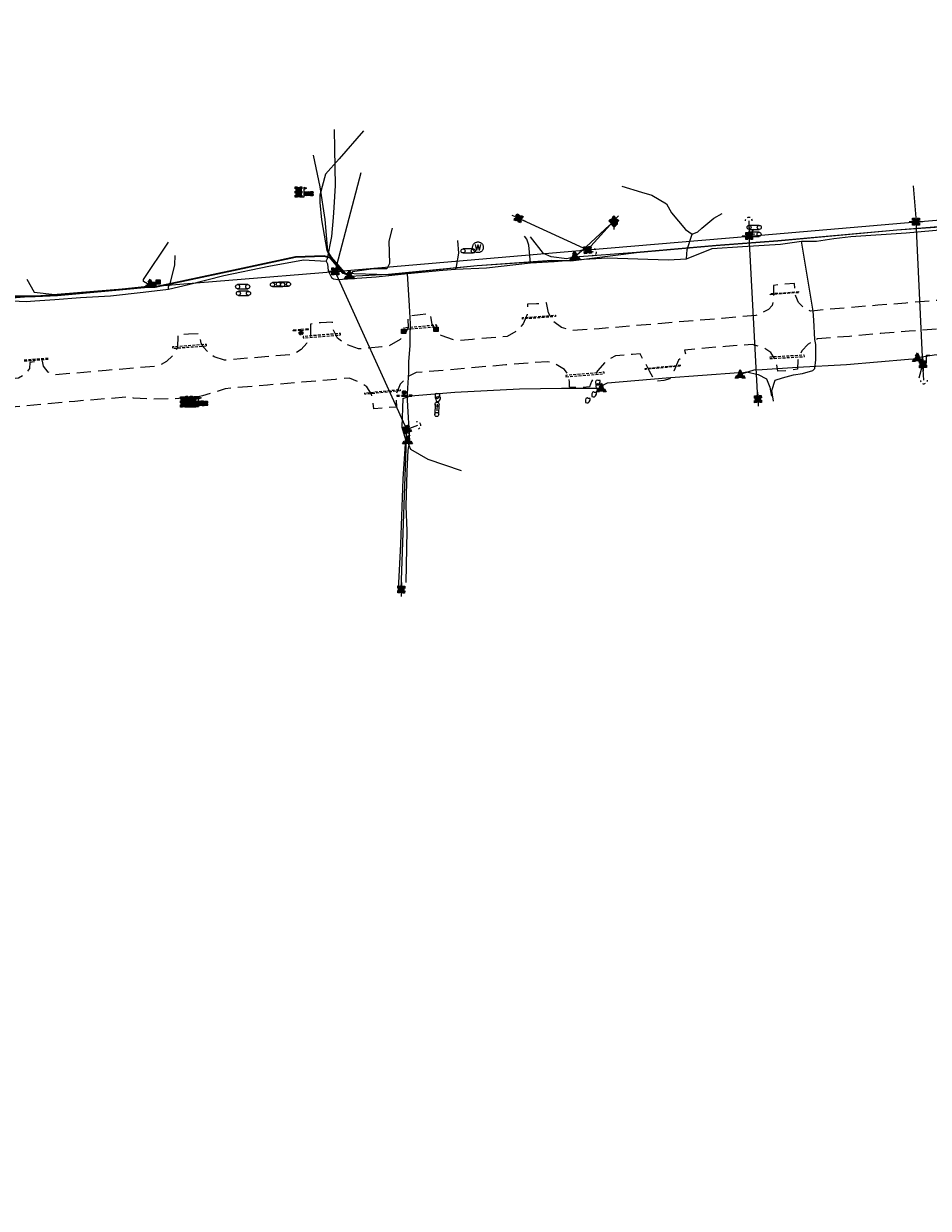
# Model space of a CAD drawing. Extents: x 137717 to 192422, y 75168 to 96003.
# Tile 12 of 36: x 148775 to 150049, y 78604 to 80272. Entities that reach past the tile are written whole.
import ezdxf
from ezdxf.enums import TextEntityAlignment as Align

# ---------------------------------------------------------------- set-up
doc = ezdxf.new("R2010")
doc.units = 0
doc.header["$LTSCALE"] = 80
doc.header["$MEASUREMENT"] = 0
doc.linetypes.add('D05', pattern=[0.075, 0.05, -0.025])
doc.linetypes.add('HIDDEN', pattern=[0.375, 0.25, -0.125])
for name, color, linetype in [('ELIS', 7, 'Continuous'), ('ELUDC', 2, 'D05'), ('ELUE', 13, 'ELEC-UG'), ('ELUEO', 1, 'OE'), ('ELUFO', 30, 'FO'), ('ELUG', 52, 'GAS'), ('ELUT', 4, 'UT'), ('ELYSC', 181, 'Continuous'), ('ELYSP', 3, 'HIDDEN'), ('ES_MASK', 155, 'Continuous'), ('ESFS', 1, 'Continuous'), ('ESIM', 7, 'Continuous'), ('ESIO', 7, 'Continuous'), ('ESIP', 101, 'Continuous'), ('ESIS', 7, 'Continuous'), ('ESMask', 155, 'Continuous'), ('ESUE', 1, 'Continuous'), ('ESUT', 131, 'Continuous'), ('ESUU', 1, 'Continuous'), ('ESUW', 101, 'Continuous')]:
    doc.layers.add(name, color=color, linetype=linetype)
doc.styles.add('L60', font='romansm.shx', dxfattribs={"height": 3})
doc.styles.add('L80', font='simplex', dxfattribs={"height": 8})
doc.styles.add('romansm', font='romansm.shx')
doc.styles.get("Standard").update_dxf_attribs({"font": 'romans.shx'})
doc.linetypes.add('ELEC-UG', pattern='A,0.3,-0.08,0.02,-0.08,0.02,-0.08,0.02,-0.08,0.3,-0.08,["UE",Standard,S=0.08,R=0,X=-0.07,Y=-0.04],-0.08', length=1.14)
doc.linetypes.add('FO', pattern='A,0.3,-0.08,0.02,-0.08,0.02,-0.08,0.02,-0.08,0.3,-0.08,["FO",Standard,S=0.08,R=0,X=-0.07,Y=-0.04],-0.08', length=1.14)
doc.linetypes.add('GAS', pattern='A,0.3,-0.08,0.02,-0.08,0.02,-0.08,0.02,-0.08,0.3,-0.08,["G",Standard,S=0.08,R=0,X=-0.07,Y=-0.04],-0.05', length=1.11)
doc.linetypes.add('OE', pattern='A,0.25,-0.07,0.07,-0.07,0.07,-0.07,0.07,-0.07,0.25,-0.15,["OE",romansm,S=0.1,R=0,X=-0.1,Y=-0.04],-0.15', length=1.29)
doc.linetypes.add('UT', pattern='A,0.25,-0.07,0.07,-0.07,0.07,-0.07,0.25,-0.08,["UT",romansm,S=0.1,R=0,X=-0.04,Y=-0.04],-0.15', length=1.08)

# ---------------------------------------------------------------- blocks, each defined once
blk = doc.blocks.new('esuanchor')
for start, end in [(155, 205), (90, 115), (245, 270)]:
    blk.add_arc((0, 0), 0.0492, start, end)
blk = doc.blocks.new('esipvtsign')
for p, q in [((0.143, 0.029), (0, 0.029)), ((0, -0.029), (0.143, -0.029))]:
    blk.add_line(p, q)
for centre in [(0, 0), (0.143, 0)]:
    blk.add_circle(centre, 0.0286)
blk = doc.blocks.new('esuemeter')
for p, q in [((0, 0.049), (0, 0.089)), ((0, -0.089), (0, -0.049))]:
    blk.add_line(p, q)
for start, end in [(155, 205), (65, 115), (335, 25), (245, 295)]:
    blk.add_arc((0, 0), 0.0492, start, end)
at = {"layer": 'ES_MASK', "const_width": 0.0492}
blk.add_lwpolyline([(-0.025, 0, 1), (0.025, 0, 1)], format="xyb", close=True, dxfattribs=at)
at = {"style": 'L80', "flags": 9}
blk.add_attdef('Legend', (0.013, 0.032), '', height=0.08, dxfattribs=at)
blk = doc.blocks.new('esipost')
blk.add_lwpolyline([(0.03, 0.03), (0.03, -0.03), (-0.03, -0.03), (-0.03, 0.03), (0.03, 0.03)])
at = {"layer": 'ESMask'}
blk.add_solid([(-0.03, -0.03), (-0.03, 0.03), (0.03, -0.03), (0.03, 0.03)], dxfattribs=at)
blk = doc.blocks.new('esimail')
for points in [[(-0.06, 0.054), (-0.06, 0.09), (-0.021, 0.09)], [(-0.06, -0.018), (-0.06, 0.018)], [(0.02, 0.09), (0.06, 0.09), (0.06, 0.054)], [(0.06, -0.085), (0.097, -0.085), (0.097, 0.084), (0.142, 0.067), (0.097, 0.045)], [(0.06, 0.018), (0.06, -0.018)], [(-0.06, -0.09), (-0.06, -0.054)], [(-0.021, -0.09), (-0.06, -0.09)], [(0.06, -0.054), (0.06, -0.09), (0.02, -0.09)]]:
    blk.add_lwpolyline(points)
at = {"layer": 'ES_MASK'}
for points in [[(-0.06, 0.09), (-0.06, -0.09), (0.06, 0.09), (0.061, -0.091)], [(0.108, 0.015), (0.261, 0.015), (0.108, -0.072), (0.261, -0.072)]]:
    blk.add_solid(points, dxfattribs=at)
at = {"style": 'L80'}
blk.add_text('MB', height=0.08, dxfattribs=at).set_placement((0.113, -0.068))
at = {"style": 'L80', "flags": 9}
blk.add_attdef('Legend', (0, 0), '', height=0.08, dxfattribs=at)
blk = doc.blocks.new('esibldr')
blk.add_lwpolyline([(-0.007, 0.033), (-0.023, 0.027), (-0.03, 0.006), (-0.028, -0.033), (-0.01, -0.034), (0.008, -0.037), (0.022, -0.02), (0.034, 0.003), (0.034, 0.027), (0.008, 0.027)], close=True)
blk = doc.blocks.new('esiwell')
at = {"linetype": 'D05'}
blk.add_circle((0, 0), 0.0753, dxfattribs=at)
at = {"style": 'L80'}
blk.add_text('W', height=0.0857, dxfattribs=at).set_placement((-0.047, -0.046))
blk = doc.blocks.new('esuepole')
for p, q in [((-0.049, 0), (-0.098, 0)), ((-0.049, 0.049), (-0.017, 0.049)), ((-0.049, 0.017), (-0.049, 0.049)), ((0.017, 0.049), (0.049, 0.049)), ((0.049, 0.049), (0.049, 0.017)), ((0.098, 0), (0.049, 0)), ((-0.049, -0.049), (-0.049, -0.017)), ((-0.017, -0.049), (-0.049, -0.049)), ((0.049, -0.049), (0.017, -0.049)), ((0.049, -0.017), (0.049, -0.049))]:
    blk.add_line(p, q)
at = {"layer": 'ESMask'}
blk.add_solid([(-0.049, -0.049), (-0.049, 0.049), (0.049, -0.049), (0.049, 0.049)], dxfattribs=at)
at = {"style": 'L80', "flags": 9}
blk.add_attdef('Legend', (0, 0), '', height=0.08, dxfattribs=at)
blk = doc.blocks.new('esipubsign')
at = {"layer": 'ESMask'}
h = blk.add_hatch(color=256, dxfattribs=at)
edge = h.paths.add_edge_path()
edge.add_arc((0, 0), 0.03, 90, 450)
for p, q in [((-0.03, 0.105), (-0.045, 0.105)), ((-0.045, 0.105), (-0.045, 0.066)), ((-0.045, 0.038), (-0.045, -0.039)), ((-0.03, 0.105), (-0.03, 0.066)), ((-0.03, 0.038), (-0.03, -0.039)), ((-0.045, -0.067), (-0.045, -0.106)), ((-0.03, -0.106), (-0.045, -0.106)), ((-0.03, -0.067), (-0.03, -0.106))]:
    blk.add_line(p, q)
for start, end in [(144.2314, 216.3563), (17.9702, 107.0495), (253.5383, 340.7883)]:
    blk.add_arc((0, 0), 0.03, start, end)
blk.add_solid([(-0.045, -0.106), (-0.03, -0.106), (-0.045, 0.105), (-0.03, 0.105)], dxfattribs=at)
blk = doc.blocks.new('esutped')
for points in [[(-0.032, 0.044), (0, 0.1), (0.032, 0.044)], [(-0.032, -0.05), (-0.087, -0.05), (-0.058, -0.001)], [(0.058, -0.001), (0.087, -0.05), (0.032, -0.05)]]:
    blk.add_lwpolyline(points)
at = {"layer": 'ESMask'}
blk.add_solid([(-0.087, -0.05), (0, 0.1), (0.087, -0.05)], dxfattribs=at)
at = {"style": 'L60'}
blk.add_text('T', height=0.0528, dxfattribs=at).set_placement((0, 0), align=Align.MIDDLE)

msp = doc.modelspace()

# ---------------------------------------------------------------- linework, layer by layer
at = {"layer": 'ELIS', "flags": 128}
for points in [[(149797, 79985.3), (149796.7, 79975.6)], [(149357.5, 79736.2), (149357.2, 79727.2)]]:
    msp.add_lwpolyline(points, dxfattribs=at)
at = {"layer": 'ELUDC', "flags": 128}
for points in [[(149866.6, 79893.4), (149826.9, 79890.5), (149826.8, 79892), (149866.5, 79894.9)], [(149357.2, 79845.6), (149357, 79847.6), (149310.7, 79843.9), (149310.9, 79841.9)], [(149477.9, 79856.3), (149477.8, 79858.3), (149524.1, 79861.8), (149524.3, 79859.8)], [(149221.6, 79833.9), (149221.5, 79835.9), (149168.8, 79831.7), (149169, 79829.7)], [(149032.9, 79818.6), (149032.8, 79820.6), (148984.7, 79817), (148984.8, 79815)], [(148809.9, 79799.4), (148776, 79796.8), (148775.8, 79798.8), (148809.8, 79801.4)], [(149826.1, 79800.6), (149874.8, 79803.4), (149874.7, 79805.4), (149826, 79802.6)], [(149538.9, 79774.9), (149593, 79779.4), (149592.9, 79781.4), (149538.8, 79776.9)], [(149650.7, 79785.3), (149650.6, 79786.8), (149700.6, 79791.5), (149700.8, 79790)], [(149305.6, 79755.1), (149255.9, 79750.3), (149255.8, 79752.3), (149305.4, 79757.1)]]:
    msp.add_lwpolyline(points, close=True, dxfattribs=at)
at = {"layer": 'ELUE', "flags": 128}
for points in [[(149803.3, 79982.6), (149798.3, 79975), (149805.1, 79976.3)], [(149797.1, 79973.2), (149798.3, 79975)], [(150041.8, 79792.7), (150040.6, 79790.6), (150036.3, 79772.8)]]:
    msp.add_lwpolyline(points, dxfattribs=at)
at = {"layer": 'ELUEO', "flags": 128}
for points in [[(148361.5, 79842.8), (148361.2, 79852.9), (148764.7, 79886.5), (149214, 79923.4), (149250.7, 80062.8)], [(150028.1, 80044), (150032.1, 79993.3), (150228.5, 80008.9), (150225.3, 79997.3)], [(149472.4, 79998.1), (149569.6, 79953.5), (149577.3, 79950.7)], [(149606.5, 79994.6), (149569.6, 79953.5), (149797.1, 79973.2)], [(149796.4, 79994.5), (149797.1, 79973.2), (150032.1, 79993.3)], [(150043.2, 79770.1), (150041.8, 79792.7), (150032.1, 79993.3)], [(149809.5, 79743.6), (149797.1, 79973.2)], [(149307.1, 79475.4), (149314.7, 79700.8), (149214, 79923.4), (149569.6, 79953.5)], [(149329.7, 79706.5), (149314.7, 79700.8)]]:
    msp.add_lwpolyline(points, dxfattribs=at)
at = {"layer": 'ELUFO', "flags": 128}
msp.add_lwpolyline([(144143.3, 78838.7), (144160.3, 78840), (144217.2, 78855), (144356.5, 78886.5), (144468.8, 78912.3), (144628.1, 78940), (144664.9, 78937.4), (144699.2, 78942.3), (144745.1, 78960.7), (144846.8, 78973.8), (144944.3, 78988.8), (145086.5, 79011.4), (145225.5, 79042.7), (145230.1, 79044.1), (145239.9, 79044.9), (145307.1, 79059.2), (145316.5, 79063.6), (145322.7, 79138.4), (145417.9, 79165.3), (145572.6, 79207), (145739.6, 79249.3), (145913, 79295.1), (146048.2, 79330.8), (146289.1, 79396), (146433.8, 79433), (146438.8, 79433.7), (146451.8, 79436.8), (146502.3, 79452.5), (146571.4, 79471.5), (146655.6, 79482.2), (146730.7, 79497.2), (146807.4, 79516.3), (146916.7, 79545.7), (147116.6, 79597.6), (147139.9, 79615.3), (147167.4, 79640.1), (147235, 79660.3), (147261.6, 79659.7), (147297.5, 79649.5), (147316.8, 79649.8), (147351.1, 79655.5), (147453.2, 79677.5), (147543, 79698.5), (147715.5, 79732.9), (147799.1, 79747.8), (147807.6, 79750.2), (147810.8, 79751.3), (147883.9, 79763.4), (147907.7, 79768.6), (147942.4, 79773.3), (147982.9, 79778.5), (148001.2, 79782.2), (148019.3, 79785.8), (148065.9, 79796.2), (148118.1, 79805.5), (148143.7, 79811.5), (148149, 79811.4), (148239.1, 79823.1), (148351, 79855.1), (148363.9, 79859.3), (148421.1, 79865.4), (148551.3, 79880.9), (148624.8, 79886.2), (148643.2, 79887.3), (148791.3, 79888), (148822.6, 79889.2), (148904.9, 79896.9), (148945.4, 79900.9), (148960.3, 79901.3), (149070.7, 79924.5), (149158.1, 79943.3), (149198.6, 79944.7), (149206.4, 79942.4), (149224.1, 79921.1), (149289, 79919.2), (149413.8, 79931.5), (149519.3, 79938.5), (149546, 79938.1), (149638.5, 79950.1), (149750.1, 79960), (149837.3, 79966.5), (150005.1, 79981.7), (150093.1, 79988.2), (150134.4, 79992), (150197.4, 79996.9), (150236, 79999.2), (150244.1, 80002.1), (150350, 80008.8), (150437.2, 80014.5), (150496.9, 80017.8), (150562.9, 80026.5), (150604, 80035.5), (150611.9, 80068.4), (150624.5, 80117.3), (150629.6, 80130.7), (150635.9, 80131.1), (150643.2, 80131.6), (150687.7, 80134.5), (150879.6, 80150.7), (150910.1, 80153.1), (151061.1, 80163.4), (151069.8, 80170)], dxfattribs=at)
at = {"layer": 'ELUG', "flags": 128}
for points in [[(149201.1, 79938), (149203.1, 79941.4), (149209.1, 79972.6), (149211.8, 79999.2), (149212.6, 80013.1), (149214.4, 80044.5), (149213.6, 80095.9), (149213, 80123.3)], [(149617.7, 80043.5), (149645.5, 80034.9), (149659.8, 80030.7), (149680.6, 80018.5), (149687.9, 80005.9), (149707.2, 79982.5), (149716.8, 79975.7), (149724.7, 79979.2), (149730.6, 79984.1), (149747.4, 79998.3), (149758.9, 80005.1)], [(149870.6, 79965.9), (149891.7, 79966.1), (149916.3, 79969.8), (149940.4, 79972.5), (150018.3, 79977.8), (150055.5, 79981.1), (150086.7, 79983.8)], [(147205.6, 79654.1), (147202.2, 79671.3), (147216.6, 79674.4), (147233.6, 79672.6), (147268.9, 79653.4), (147323.3, 79642.7), (147422.2, 79662.2), (147522.8, 79688.8), (147619.9, 79711.2), (147694.5, 79724.6), (147764.6, 79736.4), (147805.9, 79744.7), (147835.7, 79750.5), (147862.7, 79752.8), (147898.3, 79758), (147921.5, 79764.9), (147944, 79766.8), (147975.9, 79769.4), (147990.5, 79770.3), (148003.8, 79772.1), (148028.8, 79778.6), (148061.8, 79788.2), (148089.6, 79795.2), (148103.8, 79797.7), (148108.7, 79802.1), (148119.7, 79798.7), (148135.7, 79799.9), (148179.1, 79807.6), (148223.3, 79815.2), (148233.7, 79816.6), (148281.1, 79826.1), (148310.7, 79833.8), (148348.7, 79847.4), (148369.1, 79850.2), (148385.9, 79852.3), (148405.8, 79855), (148426.2, 79861.3), (148448.8, 79864.8), (148472.7, 79868.5), (148508.5, 79872.4), (148527.3, 79875), (148555.2, 79876.3), (148602, 79879.3), (148629, 79880.2), (148651.7, 79879.8), (148666.3, 79881), (148688, 79880.9), (148712.4, 79882.3), (148758.9, 79881.9), (148778.7, 79880.9), (148791.1, 79882.1), (148819.3, 79884), (148855.4, 79886.4), (148897.6, 79889), (148943.4, 79894.1), (148979, 79898.5), (149007.4, 79904.9), (149057, 79917.5), (149120.6, 79930.5), (149169.3, 79939.5), (149201.1, 79938), (149203.1, 79933.9), (149204.1, 79924.1), (149208.9, 79914.6), (149211.6, 79913), (149217.9, 79911.8), (149271.6, 79915.9), (149315.9, 79920.3), (149365.6, 79925), (149383.6, 79926.4), (149427.1, 79928.4), (149489, 79935.2), (149522.4, 79937.1), (149556.1, 79940.1), (149597.7, 79942.5), (149682.8, 79939.8), (149709, 79940.9), (149745.2, 79955.6), (149787.9, 79958.6), (149841.4, 79961.9), (149870.6, 79965.9)], [(149383.6, 79926.4), (149384.9, 79930.4), (149388, 79949.1), (149386.6, 79967)], [(149489, 79935.2), (149486.7, 79960.2), (149484.1, 79968.7), (149480.4, 79973)], [(149709, 79940.9), (149709.6, 79954.4), (149716.8, 79975.7)], [(149831.3, 79740.7), (149828.8, 79755.5), (149833.7, 79770), (149844.1, 79773.5), (149859.5, 79777.8), (149872.2, 79779.8), (149886.9, 79783.8), (149889.7, 79786.7), (149891, 79798.7), (149891.1, 79810), (149890.9, 79820.6), (149889.5, 79827.7), (149888.2, 79854.9), (149887.2, 79867.3), (149870.6, 79965.9)], [(148979, 79898.5), (148979, 79901.5), (148982.2, 79907.9), (148988.1, 79932.5), (148988.6, 79945.9)], [(149314, 79485.4), (149315.4, 79558.3), (149313.9, 79592.6), (149315.4, 79641.7), (149316.6, 79671.6), (149319.3, 79684.8), (149315.7, 79742.1), (149315.7, 79751.6), (149317.7, 79781.7), (149317.7, 79796.1), (149319.7, 79819.2), (149319.7, 79831.4), (149320.1, 79849.7), (149318.5, 79874.9), (149315.9, 79920.3)]]:
    msp.add_lwpolyline(points, dxfattribs=at)
at = {"layer": 'ELUT', "flags": 128}
for points in [[(149253.9, 80121.3), (149219.6, 80081.7), (149200.3, 80060.5), (149192.4, 80030.7), (149192.2, 80020.6), (149194.5, 79996.1), (149202.1, 79952.6), (149207, 79943.9), (149224.2, 79922.1), (149234, 79916.8), (149224.3, 79921.4), (149206.6, 79942.8), (149198.6, 79945.1), (149158, 79943.7), (149070.7, 79925), (148960.3, 79901.7), (148953.3, 79904.5), (148949.4, 79905.9), (148944, 79909), (148943.9, 79911.9), (148979, 79964.5)], [(149182.8, 80087), (149192.4, 80042.6), (149199.2, 79996.6), (149203.3, 79952), (149208.5, 79943.4), (149226.7, 79922.2), (149234, 79916.8)], [(149294.2, 79984.2), (149289.7, 79966), (149290.5, 79934.4), (149286.5, 79927), (149267.9, 79926.9), (149238.5, 79922.8), (149234, 79916.8), (149288.9, 79919.6), (149413.8, 79931.9), (149519.1, 79939), (149545.9, 79938.8), (149551.4, 79944.1), (149638.5, 79950.5), (149750.4, 79960.5), (149837.4, 79966.9), (150005.1, 79982.1), (150093, 79988.7), (150094.4, 79989.1), (150134.1, 79992.6), (150197.5, 79997.2), (150231.5, 79999.8), (150235.3, 80001.6)], [(149600.3, 79988.5), (149561, 79951.8), (149551.4, 79944.1), (149540.2, 79940.9), (149518.2, 79943.9), (149507.2, 79948.5), (149488.9, 79972.1)], [(148779.8, 79912.6), (148790.1, 79894.2), (148823.1, 79890.5), (148905.8, 79898), (148945.3, 79902), (148953.3, 79904.5), (148945.4, 79901.4), (148904.8, 79897.4), (148822.8, 79889.6), (148791.2, 79888.5), (148645.5, 79888.5), (148642.9, 79890.5), (148641.5, 79888.6), (148624.9, 79886.9), (148551.2, 79882.1), (148421.1, 79866), (148364.1, 79859.9), (148352.8, 79856.7), (148350, 79857.1), (148353.2, 79859), (148365.8, 79865.3), (148378.6, 79865.7), (148384.3, 79905.6)], [(149784.4, 79777.1), (149787.9, 79779.6), (149804.2, 79784.7), (149815.2, 79785.2), (149865.3, 79788.4), (149934.1, 79792.2), (150021.4, 79799.8), (150034.1, 79800.7), (150037, 79802.5), (150057.6, 79806), (150144.6, 79812.8), (150165, 79813.9), (150167.5, 79810.3)], [(149309.3, 79744.5), (149320.4, 79748), (149382.5, 79753.3), (149473.8, 79758), (149532.6, 79758.8), (149585.2, 79759), (149588.8, 79758), (149590, 79762.7), (149597.6, 79766.3), (149680.4, 79773.7), (149782.3, 79781), (149784.4, 79777.1), (149787.1, 79780.7), (149793.4, 79782), (149809.8, 79778.3), (149821.4, 79772.3), (149826.1, 79760.3), (149828.6, 79747.5)], [(149309.3, 79744.5), (149307.8, 79704.1), (149313.1, 79686.9), (149315.9, 79684.4), (149317.5, 79678.5), (149320, 79673.1), (149344.5, 79658.9), (149391.4, 79643)], [(149303, 79475.5), (149306.5, 79539.2), (149309.9, 79631.3), (149312.9, 79680.8), (149315.9, 79684.4)]]:
    msp.add_lwpolyline(points, dxfattribs=at)
at = {"layer": 'ELYSC', "flags": 128}
msp.add_lwpolyline([(149159.6, 80033), (149163.5, 80032.9), (149163.7, 80036.7), (149159.8, 80036.9)], close=True, dxfattribs=at)
at = {"layer": 'ELYSP', "flags": 128}
for points in [[(152433.4, 80272.1), (152428.7, 80268.9), (152424.2, 80267.8), (152406.1, 80266.3), (152373.1, 80266.1), (152372.9, 80241.3), (152387.8, 80241.3), (152399.6, 80239.8), (152407.1, 80238.1), (152414.7, 80234.6), (152421.3, 80229.1), (152424.6, 80221.9), (152427.4, 80214.6), (152428.9, 80198.5), (152430.8, 80178.6), (152430.9, 80163.8), (152429.4, 80154.4), (152425.3, 80146), (152417.8, 80137.1), (152404.6, 80129.1), (152383.2, 80125.5), (152345.2, 80119.4), (152302.6, 80112.9), (152257.8, 80106.1), (152213.5, 80099.3), (152171, 80092.8), (152132.5, 80087.9), (152089.2, 80082), (152046.1, 80076.6), (152002.9, 80072.1), (151991, 80075.1), (151982.6, 80079.9), (151976.4, 80085.6), (151971.8, 80091.9), (151967.7, 80100.2), (151965.7, 80107.3), (151943.7, 80105.9), (151942.5, 80092.8), (151939, 80083.9), (151934, 80075.6), (151928.4, 80070), (151916.1, 80062.6), (151874.7, 80058.8), (151866.9, 80061.3), (151858.4, 80065), (151852.3, 80069.7), (151845.7, 80077.7), (151841.4, 80086), (151840.2, 80094.5), (151813.9, 80091.7), (151814.1, 80083), (151812.6, 80075.1), (151809.1, 80067.5), (151804.1, 80060.8), (151798.5, 80055.3), (151791.8, 80051.2), (151785.6, 80048.9), (151774.4, 80047.9), (151728.4, 80043.1), (151684.2, 80038.7), (151639.8, 80034.3), (151594.3, 80029.6), (151550.1, 80025), (151533.4, 80023.6), (151524.3, 80026.4), (151515.1, 80031.1), (151508.7, 80036), (151503.5, 80042.5), (151500.5, 80047.8), (151498.5, 80058.6), (151497.2, 80068.5), (151471.7, 80067.1), (151472.2, 80055.4), (151472.5, 80045.3), (151471.4, 80039.7), (151468.3, 80033.6), (151463.2, 80026.7), (151456.8, 80020.5), (151444, 80014.3), (151403.7, 80010), (151360.1, 80005.5), (151328.2, 80002.7), (151316.9, 80006.2), (151306.8, 80010.8), (151299.4, 80017.9), (151293.9, 80026), (151291.3, 80031.5), (151290.1, 80039.1), (151276.1, 80037.9), (151260.2, 80036.9), (151257.5, 80027.7), (151254.5, 80017.8), (151250.1, 80009.8), (151245, 80003.1), (151238.6, 79997.7), (151227.5, 79992.2), (151184.2, 79987.9), (151139.1, 79983.2), (151094.6, 79978.7), (151065.3, 79975.7), (151036.5, 79972.8), (151020.8, 79971.1), (150980, 79966.8), (150939.7, 79962.7), (150927.2, 79966.8), (150916, 79973), (150907.7, 79982.2), (150901.8, 80000.6), (150877.3, 79998.5), (150876.1, 79983.2), (150869.1, 79969.2), (150861.5, 79960.6), (150847.9, 79953.1), (150847.7, 79953), (150808, 79948.9), (150755.1, 79943.6), (150710.1, 79939.1), (150674.5, 79935.3), (150635, 79931.5), (150590.9, 79927), (150549, 79923), (150531.1, 79921.6), (150513.7, 79930.7), (150500.2, 79940.5), (150494.9, 79952.8), (150493.3, 79960.6), (150475.7, 79958.7), (150453.7, 79957.3), (150454.4, 79945.1), (150454.4, 79933.3), (150451.7, 79924.9), (150436.1, 79913.7), (150385.6, 79909.3), (150333.7, 79904.6), (150287.3, 79900.9), (150246.9, 79897.5), (150207.9, 79894.4), (150205.8, 79895.4), (150190.7, 79899.8), (150179.1, 79908.7), (150172.5, 79920.1), (150170.5, 79933.4), (150153.3, 79932.4), (150135.2, 79931.3), (150135, 79918.1), (150132.8, 79909.7), (150126.1, 79898.8), (150116.9, 79891.1), (150104.6, 79885.6), (150064.9, 79882.6), (150018, 79878.8), (149978.4, 79875.6), (149933.9, 79872), (149889.1, 79868), (149883.4, 79867.6), (149873.9, 79872.3), (149866.5, 79879.5), (149862.7, 79888.7), (149861, 79906.1), (149846.9, 79905.6), (149831.5, 79903.5), (149831.1, 79883.5), (149829.3, 79875.3), (149824.3, 79869.8), (149814.3, 79864.6), (149806.5, 79861.2), (149759.2, 79857.2), (149718.3, 79853.8), (149674.3, 79850.1), (149629.6, 79846.2), (149585.6, 79842.7), (149548.5, 79840), (149532.9, 79844.3), (149521.7, 79852.7), (149514.5, 79864.9), (149511.5, 79879.2), (149497.6, 79877.5), (149484.8, 79877.2), (149484.4, 79862.5), (149478.9, 79849.4), (149469.1, 79839.4), (149456, 79831.7), (149407.2, 79827.7), (149383.9, 79825.6), (149363.4, 79833.2), (149354.2, 79842.4), (149350.4, 79849), (149347.8, 79863.7), (149333.5, 79862.2), (149316.2, 79860.2), (149316.7, 79844.5), (149313.3, 79837.2), (149305.6, 79827.3), (149289.5, 79818), (149279.7, 79817), (149247, 79814.1), (149227.5, 79821.3), (149217.3, 79829.4), (149211.8, 79840.8), (149210.1, 79851.9), (149193.5, 79851), (149179.4, 79849.2), (149179.4, 79832.5), (149174.2, 79822.2), (149166.2, 79813.6), (149154.8, 79806.4), (149115.1, 79803), (149069, 79799.2), (149058, 79798.4), (149043.7, 79803.1), (149035.9, 79808.2), (149028.2, 79817.1), (149025.3, 79822.4), (149022.7, 79835.5), (149007.4, 79835.2), (148992.4, 79834), (148992, 79816.3), (148985.5, 79805.4), (148976.2, 79796.3), (148964.6, 79790.1), (148939.1, 79787.9), (148891.6, 79783.9), (148843.2, 79779.7), (148819, 79777.5), (148809.8, 79781.6), (148803.1, 79789.7), (148801.5, 79796.9), (148792.4, 79796.4), (148784, 79795.2), (148783.2, 79786.5), (148778.1, 79778.6), (148767.9, 79773.1), (148746.5, 79771), (148701.8, 79766.4), (148648.7, 79761), (148603.8, 79755.8), (148560.1, 79750.7), (148548.8, 79754.9), (148536.4, 79761.4), (148527.3, 79772.7), (148522.5, 79786.8), (148504.7, 79786.1), (148487.1, 79782.7), (148486.8, 79771.1), (148481.1, 79756.8), (148469.8, 79745.2), (148458.3, 79738.4), (148414.8, 79732.9), (148377.9, 79727.7), (148324.9, 79721.1), (148277.8, 79714.5), (148265.8, 79717.2), (148252.7, 79723.8), (148244.8, 79732.7), (148242.4, 79737.4), (148238.8, 79749.9), (148214.7, 79746.2), (148214.8, 79732.9), (148207.1, 79715.2), (148200, 79708), (148189.6, 79701.8), (148174.6, 79699.4), (148124.6, 79691.8), (148080.7, 79684.8), (148029.5, 79676.7), (148018.9, 79674.7), (148000.7, 79679.3), (147989, 79686.9), (147982.3, 79697.9), (147981.2, 79709.5), (147944.5, 79703.1), (147945, 79692.8), (147943.1, 79680.5), (147935.1, 79668.6), (147919, 79657.3), (147875, 79649.5), (147815.3, 79638.7), (147761.1, 79628.6), (147714, 79619.7), (147664.8, 79610.3), (147617.3, 79601.1), (147573.6, 79592.1), (147526.6, 79582.4), (147481, 79572.8), (147446.7, 79565.3), (147424.2, 79570.1), (147413.8, 79578.8), (147408.7, 79585.4), (147403.9, 79597.1), (147377.1, 79592), (147379.3, 79579.3), (147379.1, 79569.7), (147369.9, 79555.5), (147356.6, 79545.6), (147349, 79543.8), (147334.8, 79540.9), (147321.8, 79544.9), (147311.1, 79551.5), (147304, 79559.9), (147297.7, 79574.5), (147273.3, 79566.9), (147273.7, 79554.8), (147270.2, 79542.9), (147267.4, 79538), (147262.2, 79530.8), (147249.4, 79520.9), (147207.6, 79511.2), (147195.3, 79511.6), (147183.2, 79516.6), (147174.8, 79522.8), (147169.8, 79529.2), (147164.5, 79542.5), (147135.9, 79534.8), (147139, 79516.9), (147137.5, 79511.2), (147135.3, 79506.5), (147128.9, 79498.2), (147117.4, 79489.2), (147091.3, 79482.6), (147043.5, 79470.2), (146994.4, 79457.5), (146977.6, 79460), (146967, 79465.3), (146955.9, 79477.2), (146950.8, 79488.3), (146927.6, 79481.9), (146928.8, 79466.6), (146926.7, 79456.7), (146918.2, 79443.4), (146907.2, 79434.8), (146863.2, 79422.5), (146818.1, 79410.2), (146776.7, 79398.8), (146746.4, 79390.2), (146730.6, 79392), (146721.5, 79396), (146719.1, 79397.6), (146708.2, 79408.5), (146701.5, 79421.1), (146680.7, 79414.3), (146681.3, 79398.6), (146675.6, 79382), (146660.6, 79366.7), (146649.7, 79362.1), (146608.4, 79349.8), (146562.9, 79336.4), (146519.5, 79323.4), (146476.5, 79310.6), (146429.7, 79296.8), (146382.9, 79282.8), (146324.1, 79265.2), (146280.4, 79252.2), (146233.7, 79238.3), (146188.8, 79225.1), (146142, 79211.1), (146093.4, 79196.4), (146038.6, 79180.3), (145980.9, 79163.2), (145935, 79149.7), (145885, 79134.7), (145830.3, 79118.3), (145784, 79104.8), (145734.6, 79089.8), (145697.5, 79078.9), (145645.1, 79063), (145599.4, 79049.5), (145549.2, 79034.9), (145499.6, 79020.6), (145448.8, 79005.9), (145397.9, 78991.2), (145350.6, 78978.5), (145333.2, 78979.9), (145321.1, 78986.3), (145312.6, 78995.3), (145306.9, 79007.2), (145287.5, 79002.2), (145286.6, 78987), (145283.7, 78976.1), (145273.1, 78962.3), (145263, 78955.1), (145229.1, 78944.6), (145180.1, 78931), (145130.2, 78917.1), (145082.1, 78903.4), (145033.3, 78890.1), (144985.1, 78876.7), (144937.6, 78863.4), (144889.2, 78849.6), (144840.6, 78836), (144791.9, 78822.4), (144742.5, 78808.9), (144694.4, 78795.3), (144647.4, 78782.1), (144597.5, 78768.7), (144550.2, 78756.9), (144505.1, 78746), (144459.3, 78735), (144412.7, 78724.4), (144365.6, 78713.8), (144321.2, 78704), (144275.5, 78694.3), (144227.1, 78684.5), (144184.3, 78675.9), (144131.1, 78665.9), (144081.4, 78656.9), (144039.1, 78649.2), (143991.3, 78640.6), (143942.4, 78632.2), (143893.6, 78623.9), (143847.3, 78616.2), (143801.4, 78608.8), (143772.4, 78604.2), (143743.5, 78610.7), (143725, 78624.4), (143717.3, 78639.4), (143717.8, 78651.5), (143716.7, 78655), (143713.3, 78656.1), (143706.4, 78679.3), (143698.2, 78717), (143688.5, 78772.1), (143680.4, 78818.4), (143674.1, 78861.6), (143669.7, 78897.7), (143665.8, 78936.6), (143662.8, 78978.1), (143662.6, 79021.7), (143664.3, 79067.1), (143666, 79100.5), (143668.6, 79142), (143671.7, 79179), (143677.9, 79221.8), (143680.4, 79242.5), (143684.2, 79266.7)], [(150046.2, 79789.7), (150046.8, 79805.5), (150072.4, 79806.5), (150119.3, 79806), (150163.7, 79805.2), (150190.4, 79804.6), (150215.4, 79804.3), (150226.4, 79804.3), (150225.7, 79817.4), (150223.2, 79824.5), (150217.4, 79837), (150202.5, 79845.2), (150184.6, 79852.4), (150160.6, 79850.5), (150116.6, 79846.8), (150068.6, 79842.8), (150022.3, 79839), (149981.7, 79835.7), (149938.2, 79831.9), (149893.2, 79828.3), (149880.4, 79821), (149871.2, 79811.5), (149865.6, 79798.2), (149865.1, 79785.5), (149851.7, 79783.5), (149837.7, 79783), (149835.2, 79796.3), (149827.8, 79809.1), (149816.4, 79816.4), (149801.5, 79820.6), (149763.7, 79817.6), (149722.8, 79814.1), (149706.2, 79812.6), (149707.5, 79807.3), (149697.6, 79798.6), (149690.9, 79782.9), (149685.3, 79772), (149676.9, 79769.9), (149664.4, 79768.7), (149656.7, 79782.7), (149649.8, 79796), (149643.4, 79807.3), (149632.6, 79806.5), (149608.9, 79804.3), (149596.9, 79798.3), (149583.3, 79783.4), (149575, 79768.2), (149572.3, 79760.8), (149557.2, 79759.6), (149543.8, 79760.3), (149544.2, 79767.3), (149542.7, 79777.3), (149536.9, 79785.4), (149525, 79792.4), (149512.9, 79796.2), (149495.3, 79795), (149454.5, 79791.6), (149411.2, 79788), (149366.8, 79784), (149327.8, 79780.8), (149315.7, 79774.7), (149305.6, 79764.5), (149299.6, 79749.8), (149300.3, 79732.4), (149284.5, 79731), (149268.6, 79729.8), (149265.2, 79750.6), (149258.4, 79760.9), (149248.8, 79766.9), (149233.9, 79773), (149214.5, 79771.3), (149167.2, 79767.4), (149118.7, 79763.2), (149072.4, 79759.4), (149058.8, 79757.8), (149027, 79748.1), (149022.7, 79747.1), (148984.5, 79743.8), (148957.3, 79743.5), (148930, 79745), (148923.8, 79746.7), (148895.3, 79744.3), (148847.4, 79740.4), (148800.8, 79736.2), (148751.9, 79731.5), (148705.9, 79727.1), (148654, 79721.4), (148608.7, 79716.3), (148562.2, 79711.1), (148510.5, 79704.9), (148479.3, 79700.9), (148470.7, 79695.5), (148461.7, 79687.3), (148455.4, 79677.2), (148453, 79667.4), (148452.8, 79655.3), (148441.1, 79654.9), (148427.9, 79654.4), (148425.6, 79665.7), (148422.7, 79674.4), (148414.9, 79682), (148407, 79686.6), (148395.8, 79690.2), (148382.9, 79688.6), (148331.2, 79681.5), (148300.6, 79677.1), (148291.6, 79670.8), (148282.9, 79661.2), (148278.2, 79650.6), (148278.3, 79632.4), (148254.4, 79628.5), (148247.7, 79645.2), (148239.3, 79654.9), (148229.8, 79660.5), (148213.1, 79664.9), (148182.1, 79660.1), (148132.3, 79652.7), (148088.1, 79646.1), (148038.1, 79637.7), (148008.8, 79632.9), (147994.5, 79625.2), (147980.9, 79610.9), (147976.4, 79595.9), (147977, 79582.1), (147946.6, 79578.8), (147943.3, 79590.3), (147934.3, 79604.1), (147922.3, 79611.7), (147908.2, 79615), (147883.3, 79610.6), (147825.3, 79600), (147770.1, 79590), (147722.3, 79580.6), (147673.1, 79571.5), (147626, 79562.2), (147582.8, 79553.3), (147535.6, 79543.5), (147490.1, 79533.8), (147444.9, 79524), (147399.5, 79514.1), (147358.4, 79504.9), (147313, 79494.9), (147269.3, 79484.7), (147225.6, 79474.4), (147187.1, 79465.1), (147144.8, 79454.7), (147101.8, 79443.8), (147054, 79431.7), (147009.2, 79420), (146967.7, 79409), (146927.2, 79398.2), (146909.5, 79382.3), (146905.1, 79372.9), (146902.4, 79361.2), (146903.9, 79345), (146908.1, 79319.8)]]:
    msp.add_lwpolyline(points, dxfattribs=at)
at = {"layer": 'ESUU'}
msp.add_line((150043.2, 79770.1), (150041.8, 79792.7), dxfattribs=at)

# ---------------------------------------------------------------- block references
at = {"layer": 'ESFS', "zscale": 100}
for p, xscale, yscale, rotation in [((149165.9, 79837.1), 100.0000000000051, 99.99999999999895, 274.2088032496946), ((149311.1, 79752.3), 99.99999999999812, 100.0000000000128, 90.57016083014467)]:
    msp.add_blockref('esipubsign', p, dxfattribs=dict(at, xscale=xscale, yscale=yscale, rotation=rotation))
at = {"layer": 'ESIM', "xscale": 80, "yscale": 80, "zscale": 80}
for p in [(149162.4, 80035.1), (149000.7, 79739.6), (149003.7, 79739.7), (149008.2, 79740.3), (149009.9, 79739.6), (149013.7, 79739.8)]:
    msp.add_blockref('esimail', p, dxfattribs=at)
at = {"layer": 'ESIO', "xscale": 100, "yscale": 100, "zscale": 100}
for p in [(149583.8, 79767.1), (149584.2, 79761.6), (149357.8, 79748.3), (149358.9, 79743.4), (149578.5, 79750.3), (149569.5, 79741.9)]:
    msp.add_blockref('esibldr', p, dxfattribs=at)
at = {"layer": 'ESIP', "xscale": 100, "yscale": 100, "zscale": 100}
for p in [(148958.4, 79905.1), (148964.6, 79908.3), (149310.5, 79838.8), (149355.8, 79841.9)]:
    msp.add_blockref('esipost', p, dxfattribs=at)
at = {"layer": 'ESIS', "xscale": 100, "yscale": 100, "zscale": 100}
for p in [(149797, 79985.3), (149796.7, 79975.6), (149394.1, 79952.2), (149076.5, 79901.9), (149125.7, 79904.8), (149133.9, 79905.4), (149077.6, 79892.4)]:
    msp.add_blockref('esipvtsign', p, dxfattribs=at)
at = {"layer": 'ESIS', "xscale": 100.0000000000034, "yscale": 100.0000000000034, "zscale": 100, "rotation": 268.186489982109}
msp.add_blockref('esipvtsign', (149357.5, 79736.2), dxfattribs=at)
at = {"layer": 'ESUE', "xscale": 100, "yscale": 100, "zscale": 100}
msp.add_blockref('esuemeter', (149606.9, 79991.3), dxfattribs=at)
at = {"layer": 'ESUT', "xscale": 80.00000000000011, "yscale": 79.9999999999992, "zscale": 80, "rotation": 4.590708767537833}
msp.add_blockref('esutped', (149551.4, 79944.1), dxfattribs=at)
at = {"layer": 'ESUT', "xscale": 80, "yscale": 80, "zscale": 80}
for p in [(149234, 79916.8), (148953.3, 79904.5), (150034.1, 79800.7), (149784.4, 79777.1), (149588.8, 79758), (149315.9, 79684.4)]:
    msp.add_blockref('esutped', p, dxfattribs=at)
at = {"layer": 'ESUU', "zscale": 100}
for name, p, xscale, yscale, rotation in [('esuepole', (149472.4, 79998.1), 99.99999999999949, 100.0000000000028, 335.7322542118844), ('esuepole', (149606.5, 79994.6), 100.0000000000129, 100.0000000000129, 227.0030221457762), ('esuanchor', (149796.4, 79994.5), 100.0000000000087, 100.0000000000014, 271.7894358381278), ('esuepole', (149569.6, 79953.5), 100, 100, 4.453435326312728), ('esuanchor', (149577.3, 79950.7), 99.99999999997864, 100.0000000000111, 156.2195539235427), ('esuepole', (150041.8, 79792.7), 100.0000000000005, 99.99999999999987, 92.32193989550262), ('esuanchor', (150043.2, 79770.1), 99.99999999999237, 99.99999999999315, 93.07397774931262), ('esuepole', (149809.5, 79743.6), 100.0000000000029, 100.0000000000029, 92.63612346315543), ('esuanchor', (149329.7, 79706.5), 100.0000000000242, 99.99999999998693, 200.0156158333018), ('esuepole', (149314.7, 79700.8), 100.0000000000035, 100.0000000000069, 115.5258300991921), ('esuepole', (149307.1, 79475.4), 100, 100.0000000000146, 88.02397453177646)]:
    msp.add_blockref(name, p, dxfattribs=dict(at, xscale=xscale, yscale=yscale, rotation=rotation))
at = {"layer": 'ESUU', "xscale": 100, "yscale": 100, "zscale": 100}
for p in [(150032.1, 79993.3), (149797.1, 79973.2), (149214, 79923.4)]:
    msp.add_blockref('esuepole', p, dxfattribs=at)
at = {"layer": 'ESUW', "xscale": 100, "yscale": 100, "zscale": 100}
msp.add_blockref('esiwell', (149415.1, 79957.3), dxfattribs=at)

doc.saveas('drawing.dxf')
